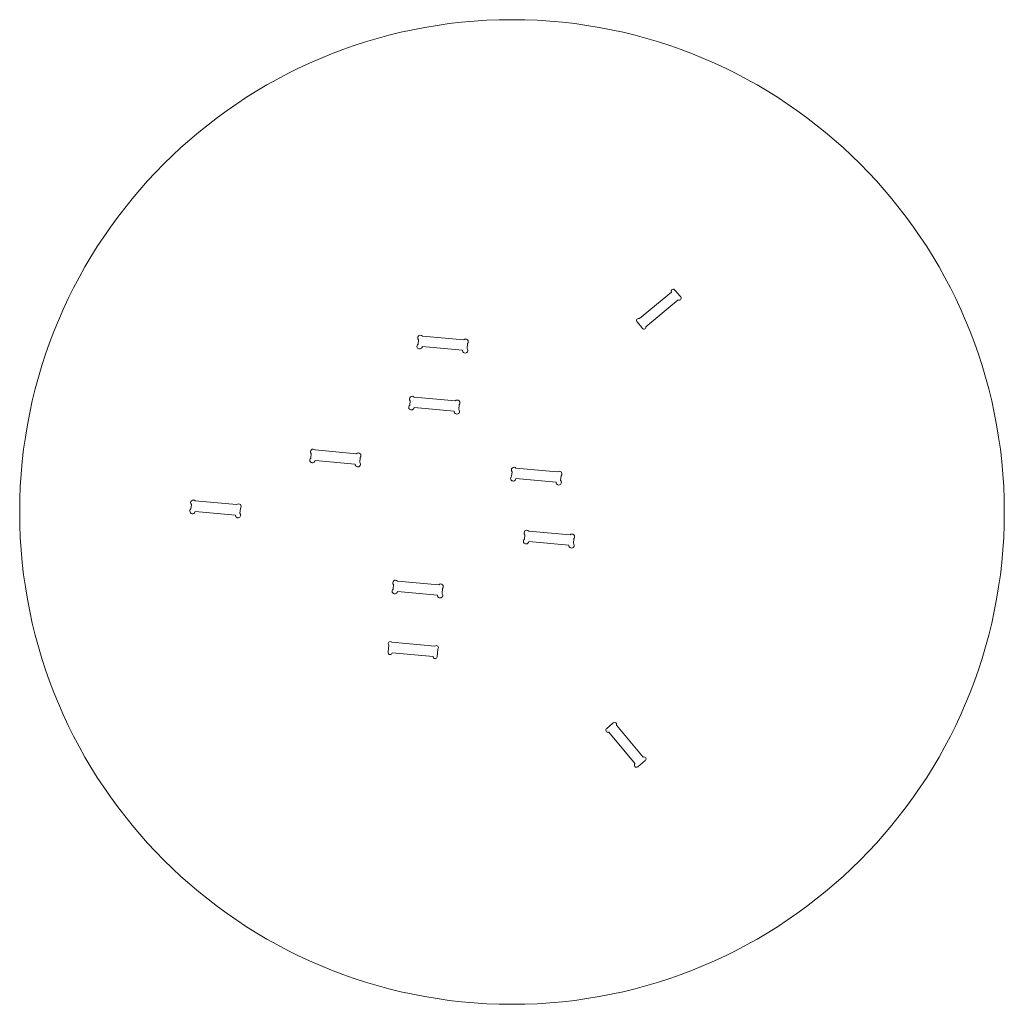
# Model space of a CAD drawing. Header units: millimetres. Extents: x -2409 to 2875, y -3055 to 3327.
# Tile 4 of 8: x -2409 to -1209, y 2074 to 3274. Entities that reach past the tile are written whole.
import ezdxf

# ---------------------------------------------------------------- set-up
doc = ezdxf.new("R2010")
doc.units = ezdxf.units.MM

msp = doc.modelspace()

# ---------------------------------------------------------------- linework, layer by layer
at = {"color": 7, "linetype": 'Continuous', "lineweight": 15}
for p, q in [((-1653.584, 2909.276), (-1614.916, 2941.618)), ((-1610.382, 2943.726), (-1604.311, 2936.466)), ((-1606.597, 2932.019), (-1645.845, 2899.193)), ((-1650.8, 2898.529), (-1656.252, 2905.047)), ((-1923.693, 2878.121), (-1923.197, 2883.591)), ((-1918.355, 2887.928), (-1868.031, 2883.364)), ((-1869.528, 2870.748), (-1918.47, 2875.186)), ((-1863.384, 2878.82), (-1863.926, 2872.836)), ((-1933.786, 2803.729), (-1933.29, 2809.199)), ((-1928.448, 2813.535), (-1878.124, 2808.972)), ((-1879.621, 2796.355), (-1928.563, 2800.794)), ((-1873.477, 2804.427), (-1874.019, 2798.444)), ((-2049.075, 2749.166), (-1998.751, 2744.603)), ((-2054.413, 2739.36), (-2053.918, 2744.83)), ((-2000.248, 2731.986), (-2049.19, 2736.425)), ((-1994.104, 2740.058), (-1994.647, 2734.075)), ((-1804.276, 2726.967), (-1753.952, 2722.403)), ((-1809.614, 2717.16), (-1809.118, 2722.631)), ((-1755.449, 2709.787), (-1804.391, 2714.225)), ((-1749.304, 2717.859), (-1749.847, 2711.876)), ((-2200.448, 2677.295), (-2199.952, 2682.765)), ((-2195.109, 2687.102), (-2144.786, 2682.538)), ((-2140.138, 2677.994), (-2140.681, 2672.01)), ((-2146.283, 2669.922), (-2195.224, 2674.36)), ((-1794.052, 2640.441), (-1793.556, 2645.912)), ((-1788.714, 2650.248), (-1738.39, 2645.685)), ((-1733.743, 2641.14), (-1734.285, 2635.157)), ((-1739.887, 2633.068), (-1788.829, 2637.506)), ((-1954.107, 2579.648), (-1953.611, 2585.118)), ((-1948.768, 2589.455), (-1898.445, 2584.891)), ((-1893.797, 2580.347), (-1894.34, 2574.363)), ((-1899.942, 2572.275), (-1948.883, 2576.713)), ((-1960.092, 2502.593), (-1959.291, 2511.428)), ((-1955.566, 2514.764), (-1903.066, 2510.003)), ((-1960.092, 2502.593), (-1960.108, 2502.423)), ((-1905.321, 2497.455), (-1955.131, 2501.972)), ((-1900.353, 2497.004), (-1900.323, 2497.336)), ((-1899.491, 2506.507), (-1900.323, 2497.336)), ((-1693.404, 2409.907), (-1686.463, 2415.681)), ((-1681.785, 2413.914), (-1649.277, 2374.834)), ((-1659.157, 2366.853), (-1691.227, 2405.405)), ((-1647.226, 2370.274), (-1655.917, 2363.045))]:
    msp.add_line(p, q, dxfattribs=at)
msp.add_circle((-1809.142, 2673.599), 600, dxfattribs=at)
for centre, radius, start, end in [((-1612.649, 2942.672), 2.5, 24.935453, 204.935453), ((-1605.454, 2934.243), 2.5, 242.795655, 62.795655), ((-1654.918, 2907.162), 2.5, 57.751964, 237.751964), ((-1648.322, 2898.861), 2.5, 187.633819, 7.633819), ((-1920.776, 2885.76), 3.25, 41.845596, 221.845596), ((-1865.707, 2881.092), 3.25, 315.641321, 135.641321), ((-1921.699, 2875.555), 3.25, 127.852247, 353.485662), ((-1866.282, 2870.597), 3.25, 177.339627, 43.554691), ((-1930.869, 2811.367), 3.25, 41.845596, 221.845596), ((-1875.8, 2806.699), 3.25, 315.641321, 135.641321), ((-1931.792, 2801.162), 3.25, 127.852247, 353.485662), ((-1876.375, 2796.204), 3.25, 177.339627, 43.554691), ((-2051.496, 2746.998), 3.25, 41.845596, 221.845596), ((-2052.419, 2736.793), 3.25, 127.852247, 353.485662), ((-1996.428, 2742.331), 3.25, 315.641321, 135.641321), ((-1997.002, 2731.836), 3.25, 177.339627, 43.554691), ((-1806.697, 2724.799), 3.25, 41.845596, 221.845596), ((-1807.62, 2714.594), 3.25, 127.852247, 353.485662), ((-1751.628, 2720.131), 3.25, 315.641321, 135.641321), ((-1752.202, 2709.636), 3.25, 177.339627, 43.554691), ((-2197.531, 2684.933), 3.25, 41.845596, 221.845596), ((-2198.454, 2674.729), 3.25, 127.852247, 353.485662), ((-2142.462, 2680.266), 3.25, 315.641321, 135.641321), ((-2143.036, 2669.771), 3.25, 177.339627, 43.554691), ((-1792.058, 2637.875), 3.25, 127.852247, 353.485662), ((-1791.135, 2648.08), 3.25, 41.845596, 221.845596), ((-1736.067, 2643.412), 3.25, 315.641321, 135.641321), ((-1736.641, 2632.917), 3.25, 177.339627, 43.554691), ((-1951.19, 2587.287), 3.25, 41.845596, 221.845596), ((-1896.121, 2582.619), 3.25, 315.641321, 135.641321), ((-1952.113, 2577.082), 3.25, 127.852247, 353.485662), ((-1896.695, 2572.124), 3.25, 177.339627, 43.554691), ((-1957.429, 2513.096), 2.5, 41.845596, 221.845596), ((-1901.279, 2508.255), 2.5, 315.641321, 135.641321), ((-1957.612, 2502.282), 2.5, 176.770312, 352.866419), ((-1902.822, 2497.395), 2.5, 178.634323, 351.002408), ((-1684.124, 2414.797), 2.5, 339.301956, 159.301956), ((-1692.315, 2407.656), 2.5, 115.803531, 295.803531), ((-1657.537, 2364.949), 2.5, 130.395089, 310.395089), ((-1648.252, 2372.554), 2.5, 294.212425, 114.212425)]:
    msp.add_arc(centre, radius, start, end, dxfattribs=at)

doc.saveas('drawing.dxf')
